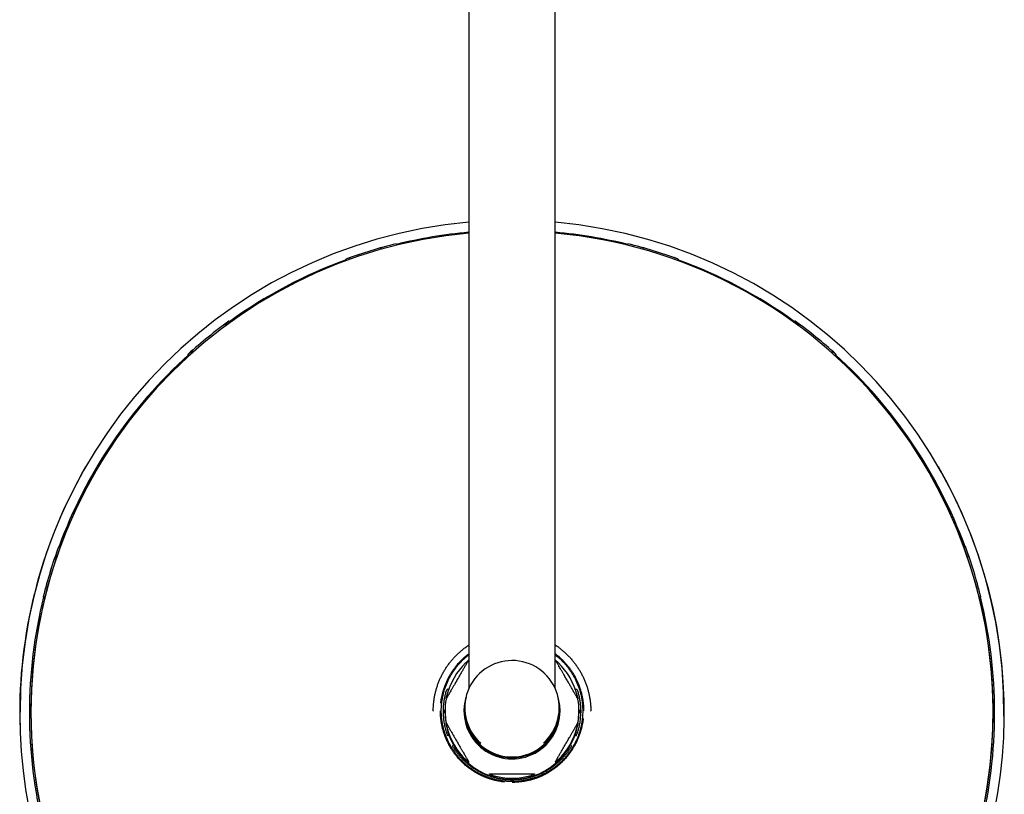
# Model space of a CAD drawing. Header units: millimetres. Extents: x 8 to 1762, y 12 to 2705.
# Tile 5 of 116: x 770 to 1020, y 906 to 1103. Entities that reach past the tile are written whole.
import ezdxf

# ---------------------------------------------------------------- set-up
doc = ezdxf.new("R2010")
doc.units = ezdxf.units.MM

msp = doc.modelspace()

# ---------------------------------------------------------------- linework, layer by layer
at = {"color": 7, "linetype": 'Continuous', "lineweight": 30}
for p, q in [((884.47, 1268.54), (884.47, 933.1)), ((906.37, 933.1), (906.37, 1268.54)), ((866.02, 1045.97), (866.02, 1045.99)), ((866.02, 1045.97), (866.11, 1045.61)), ((924.73, 1045.61), (924.81, 1045.97)), ((924.81, 1045.97), (924.82, 1045.99)), ((853.24, 1042.08), (853.25, 1042.04)), ((853.24, 1042.08), (853.25, 1042.07)), ((853.25, 1042.04), (853.24, 1041.99)), ((853.24, 1041.99), (853.25, 1042.03)), ((853.24, 1041.99), (853.27, 1042)), ((853.37, 1041.72), (853.25, 1042.07)), ((853.37, 1041.72), (853.25, 1042.04)), ((853.29, 1041.92), (853.25, 1041.91)), ((853.25, 1041.91), (853.33, 1041.7)), ((937.59, 1042.07), (937.46, 1041.72)), ((937.59, 1042.04), (937.47, 1041.72)), ((937.51, 1041.7), (937.58, 1041.91)), ((937.58, 1041.91), (937.54, 1041.92)), ((937.57, 1042), (937.59, 1041.99)), ((937.58, 1042.03), (937.59, 1041.99)), ((937.59, 1042.04), (937.59, 1042.08)), ((937.59, 1042.07), (937.59, 1042.08)), ((937.59, 1041.99), (937.59, 1042.04)), ((822.41, 1025.51), (823.01, 1025.41)), ((823.57, 1026.31), (823.53, 1026.32)), ((823.57, 1026.31), (823.55, 1026.34)), ((823.58, 1026.31), (823.57, 1026.31)), ((823.59, 1026.3), (823.58, 1026.31)), ((823.59, 1026.3), (823.8, 1025.99)), ((967.03, 1025.99), (967.25, 1026.3)), ((967.26, 1026.31), (967.25, 1026.3)), ((967.28, 1026.34), (967.26, 1026.31)), ((967.31, 1026.32), (967.26, 1026.31)), ((967.26, 1026.31), (967.26, 1026.31)), ((967.83, 1025.41), (968.43, 1025.51)), ((813.2, 1017.96), (813.2, 1017.91)), ((813.2, 1017.91), (813.21, 1017.87)), ((813.2, 1017.91), (813.2, 1017.91)), ((813.2, 1017.91), (813.21, 1017.9)), ((813.46, 1017.6), (813.21, 1017.9)), ((813.21, 1017.87), (813.21, 1017.82)), ((813.45, 1017.6), (813.21, 1017.87)), ((813.21, 1017.82), (813.23, 1017.84)), ((813.28, 1017.79), (813.23, 1017.74)), ((813.23, 1017.74), (813.4, 1017.55)), ((814.23, 1018.3), (814.26, 1018.91)), ((976.58, 1018.91), (976.6, 1018.3)), ((977.63, 1017.9), (977.38, 1017.6)), ((977.63, 1017.87), (977.38, 1017.6)), ((977.44, 1017.55), (977.61, 1017.74)), ((977.61, 1017.74), (977.55, 1017.79)), ((977.6, 1017.84), (977.63, 1017.82)), ((977.63, 1017.91), (977.63, 1017.96)), ((977.63, 1017.87), (977.64, 1017.91)), ((977.64, 1017.91), (977.63, 1017.91)), ((977.63, 1017.9), (977.64, 1017.91)), ((977.63, 1017.82), (977.63, 1017.87)), ((787.25, 989.47), (787.17, 989.33)), ((789.64, 988.12), (789.63, 988.09)), ((1001.21, 988.09), (1001.2, 988.12)), ((1003.67, 989.33), (1003.59, 989.47)), ((780.33, 969.16), (780.32, 969.17)), ((780.33, 969.16), (780.71, 969.01)), ((1010.13, 969.01), (1010.51, 969.16)), ((1010.51, 969.16), (1010.52, 969.17)), ((776.41, 956.4), (776.43, 956.37)), ((776.41, 956.4), (776.43, 956.39)), ((776.82, 956.28), (776.43, 956.39)), ((776.43, 956.37), (776.44, 956.32)), ((776.82, 956.27), (776.43, 956.37)), ((776.44, 956.32), (776.45, 956.36)), ((776.49, 956.35), (776.47, 956.25)), ((776.47, 956.25), (776.79, 956.17)), ((1014.41, 956.39), (1014.02, 956.28)), ((1014.41, 956.37), (1014.02, 956.27)), ((1014.04, 956.17), (1014.37, 956.25)), ((1014.37, 956.25), (1014.34, 956.35)), ((1014.39, 956.36), (1014.4, 956.32)), ((1014.4, 956.32), (1014.41, 956.37)), ((1014.41, 956.37), (1014.42, 956.4)), ((1014.41, 956.39), (1014.42, 956.4)), ((884.47, 944.11), (884.23, 943.96)), ((884.47, 940.38), (884.43, 940.35)), ((906.4, 940.35), (906.37, 940.38)), ((912.06, 932.69), (911.76, 932.89)), ((877.9, 927.44), (877.9, 927.33)), ((877.98, 928.76), (877.94, 927.81)), ((878.22, 927.43), (878.22, 927.22)), ((883.22, 927.42), (883.22, 927.4)), ((883.42, 928.19), (883.42, 927.7)), ((883.42, 927.68), (883.42, 927.5)), ((907.42, 927.7), (907.42, 928.19)), ((907.42, 927.5), (907.42, 927.68)), ((907.62, 927.4), (907.62, 927.42)), ((912.62, 927.43), (912.62, 927.22)), ((912.89, 927.81), (912.86, 928.74)), ((912.94, 927.33), (912.94, 927.44)), ((770.56, 923.9), (770.52, 927.04)), ((875.42, 927.38), (875.42, 927.3)), ((875.42, 927.3), (875.42, 927.33)), ((877.9, 927.33), (877.9, 927.23)), ((878.22, 927.08), (878.22, 927.22)), ((878.42, 927.38), (878.42, 927.02)), ((912.42, 927.02), (912.42, 927.38)), ((912.62, 927.22), (912.62, 927.08)), ((912.94, 927.23), (912.94, 927.33)), ((915.42, 927.3), (915.42, 927.38)), ((878.69, 924.31), (878.69, 924.36)), ((912.15, 924.36), (912.15, 924.31)), ((878.81, 921.8), (879.08, 921.15)), ((891.99, 916.06), (891.99, 916.18)), ((892.06, 916.18), (891.99, 916.18)), ((898.85, 916.18), (898.78, 916.18)), ((898.85, 916.18), (898.85, 916.06)), ((884.43, 914.41), (884.43, 914.37)), ((906.4, 914.37), (906.4, 914.41)), ((889.67, 911.34), (889.67, 911.39)), ((895.03, 910.01), (894.96, 909.94)), ((895.53, 910.13), (895.3, 910.13)), ((895.31, 910.13), (895.31, 910.13)), ((895.53, 910.13), (895.53, 910.13)), ((895.88, 909.94), (895.81, 910.01)), ((901.16, 911.39), (901.16, 911.34))]:
    msp.add_line(p, q, dxfattribs=at)
at = {"color": 7, "linetype": 'Continuous', "lineweight": 30, "flags": 128}
for points in [[(822.48, 1025.49), (822.51, 1025.51), (823.59, 1026.3)], [(967.25, 1026.3), (968.33, 1025.51), (968.35, 1025.49)], [(813.21, 1017.9), (814.2, 1018.79), (814.26, 1018.83)], [(976.58, 1018.83), (976.63, 1018.79), (977.63, 1017.9)]]:
    msp.add_lwpolyline(points, dxfattribs=at)
at = {"color": 7, "linetype": 'Continuous', "lineweight": 30}
for centre, radius, start, end in [((895.41, 927.03), 124.89, 95.0249, 179.9961), ((895.43, 927.03), 124.89, 359.564, 84.9752), ((895.41, 927.05), 122.13, 179.9959, 84.8518), ((895.41, 927.05), 122.13, 95.1388, 179.9962), ((895.42, 926.85), 122.54, 95.1265, 103.8622), ((895.42, 926.85), 122.54, 76.1378, 84.8735), ((895.42, 926.97), 122.6, 103.8746, 110.1206), ((895.42, 926.97), 122.58, 103.8746, 110.1206), ((895.42, 926.97), 122.58, 69.8794, 76.1254), ((895.42, 926.97), 122.6, 69.8794, 76.1254), ((895.41, 926.86), 122.53, 110.1061, 125.8421), ((895.42, 926.86), 122.53, 54.158, 69.8939), ((895.41, 927.01), 122.6, 125.8812, 132.1103), ((895.43, 927.01), 122.6, 47.8897, 54.1188), ((895.4, 926.88), 122.51, 132.0905, 159.824), ((895.44, 926.88), 122.51, 20.176, 47.9094), ((895.38, 926.85), 124.96, 149.9984, 179.9998), ((895.41, 926.86), 124.99, 180.0032, 29.9899), ((895.39, 927.03), 122.12, 149.9989, 228.3531), ((895.45, 927.03), 122.12, 311.6469, 30.0011), ((895.39, 927), 122.55, 159.8738, 166.1214), ((895.39, 927), 122.54, 159.8738, 166.1214), ((895.45, 927), 122.54, 13.8786, 20.1262), ((895.45, 927), 122.55, 13.8786, 20.1262), ((895.38, 926.88), 122.49, 166.0808, 180), ((895.45, 926.88), 122.49, 346.1734, 13.9192), ((895.42, 928.19), 12, 311.5829, 228.6172), ((895.41, 927.38), 16.99, 169.7484, 190.2516), ((895.42, 927.42), 12.2, 163.2866, 359.995), ((895.41, 927.4), 12.2, 163.5092, 179.9677), ((895.42, 927.42), 12.2, 0, 16.7234), ((895.42, 927.4), 12.2, 0.0323, 16.4908), ((895.42, 927.38), 16.99, 349.7484, 10.2516), ((877.82, 927.43), 0.4, 360, 76.9626), ((895.42, 927.7), 12, 180.0045, 270.0043), ((895.42, 927.68), 12, 179.9591, 253.4079), ((895.42, 927.5), 12, 180.007, 359.993), ((895.42, 927.7), 12, 269.9955, 359.9957), ((895.42, 927.68), 12, 286.5922, 0.0408), ((913.02, 927.43), 0.4, 103.0476, 180), ((895.38, 926.88), 122.49, 180, 193.8265), ((877.82, 927.22), 0.4, 283.0259, 359.9877), ((877.82, 927.08), 0.4, 288.3982, 0), ((895.42, 927.02), 17, 180.0043, 268.7325), ((895.42, 927.02), 17, 271.2674, 359.9958), ((913.02, 927.08), 0.4, 180, 251.6148), ((895.31, 909.73), 0.4, 89.9802, 134.9241), ((895.53, 909.73), 0.4, 45.076, 90.0198)]:
    msp.add_arc(centre, radius, start, end, dxfattribs=at)
for centre, major_axis, ratio, start_param, end_param in [((895.42, 927.61), (14.79, 8.54), 0.982547, 1.812518, 2.391387), ((895.42, 927.61), (14.79, -8.54), 0.982547, 0.750206, 1.329074), ((895.42, 927.61), (8.61, 14.91), 0.982846, 2.336117, 2.914986), ((895.42, 927.61), (-8.61, 14.91), 0.982846, 3.368199, 3.947068), ((895.42, 927.75), (0, 12.21), 0.982994, 2.955535, 3.327651), ((895.42, 927.61), (0, 17.29), 0.982994, 2.852158, 3.431027)]:
    msp.add_ellipse(centre, major_axis=major_axis, ratio=ratio, start_param=start_param, end_param=end_param, dxfattribs=at)
for points, knots in [([(853.25, 1041.91), (853.26, 1041.9), (853.26, 1041.89), (853.27, 1041.86), (853.28, 1041.82), (853.3, 1041.77), (853.32, 1041.73), (853.33, 1041.7), (853.33, 1041.7)], [0, 0, 0, 0, 0.1912465, 0.3880392, 0.5792857, 0.7760784, 0.9673249, 1, 1, 1, 1]), ([(937.51, 1041.7), (937.51, 1041.71), (937.53, 1041.75), (937.54, 1041.8), (937.56, 1041.84), (937.57, 1041.89), (937.58, 1041.9), (937.58, 1041.91)], [0, 0, 0, 0, 0.129089, 0.324355, 0.514118, 0.709384, 1, 1, 1, 1]), ([(813.23, 1017.74), (813.23, 1017.73), (813.24, 1017.73), (813.26, 1017.7), (813.29, 1017.67), (813.32, 1017.63), (813.36, 1017.59), (813.39, 1017.56), (813.4, 1017.54)], [0, 0, 0, 0, 0.172876, 0.350766, 0.523643, 0.701532, 0.874409, 1, 1, 1, 1]), ([(977.44, 1017.55), (977.44, 1017.55), (977.46, 1017.57), (977.49, 1017.61), (977.53, 1017.65), (977.56, 1017.69), (977.59, 1017.72), (977.6, 1017.73), (977.61, 1017.74)], [0, 0, 0, 0, 0.0259057, 0.2001788, 0.379506, 0.5537791, 0.7331063, 1, 1, 1, 1]), ([(776.47, 956.25), (776.47, 956.25), (776.48, 956.25), (776.51, 956.24), (776.55, 956.23), (776.6, 956.22), (776.66, 956.2), (776.73, 956.18), (776.77, 956.17), (776.79, 956.17)], [0, 0, 0, 0, 0.145077, 0.294361, 0.439438, 0.588722, 0.733798, 0.883082, 1, 1, 1, 1]), ([(1014.04, 956.17), (1014.05, 956.17), (1014.08, 956.18), (1014.14, 956.19), (1014.2, 956.21), (1014.26, 956.22), (1014.31, 956.24), (1014.35, 956.25), (1014.36, 956.25), (1014.37, 956.25)], [0, 0, 0, 0, 0.039027, 0.188434, 0.333629, 0.483036, 0.628231, 0.777638, 1, 1, 1, 1]), ([(908, 942.92), (907.88, 943.02), (907.52, 943.31), (906.97, 943.71), (906.54, 943.99), (906.37, 944.11)], [0, 0, 0, 0, 0.238586, 0.689824, 1, 1, 1, 1]), ([(908, 942.92), (908.11, 942.83), (908.46, 942.55), (909.02, 942.05), (909.68, 941.42), (910.3, 940.75), (910.9, 940.06), (911.46, 939.33), (911.99, 938.59), (912.49, 937.82), (912.95, 937.03), (913.37, 936.22), (913.75, 935.39), (914.1, 934.54), (914.41, 933.68), (914.68, 932.81), (914.9, 931.92), (915.09, 931.02), (915.24, 930.12), (915.34, 929.21), (915.41, 928.3), (915.41, 927.69), (915.42, 927.38)], [0, 0, 0, 0, 0.023728, 0.075111, 0.126494, 0.177876, 0.229259, 0.280642, 0.332025, 0.383407, 0.43479, 0.486173, 0.537555, 0.588938, 0.640321, 0.691704, 0.743086, 0.794469, 0.845852, 0.897235, 0.948617, 1, 1, 1, 1]), ([(877.34, 929.36), (877.37, 929.57), (877.42, 929.99), (877.52, 930.63), (877.63, 931.17), (877.73, 931.58), (877.8, 931.86), (877.87, 932.15), (877.96, 932.46), (878.06, 932.78), (878.18, 933.18), (878.34, 933.61), (878.51, 934.06), (878.67, 934.46), (878.81, 934.77), (878.9, 934.98), (878.97, 935.12), (879.03, 935.25), (879.09, 935.37), (879.14, 935.48), (879.19, 935.59), (879.25, 935.69), (879.32, 935.82), (879.4, 935.99), (879.51, 936.19), (879.64, 936.43), (879.8, 936.69), (879.97, 936.98), (880.17, 937.29), (880.39, 937.63), (880.64, 937.99), (880.86, 938.29), (881.02, 938.49), (881.1, 938.6), (881.18, 938.7), (881.25, 938.79), (881.33, 938.89), (881.49, 939.09), (881.73, 939.38), (882.05, 939.73), (882.35, 940.05), (882.66, 940.36), (882.96, 940.65), (883.4, 941.05), (883.89, 941.48), (884.3, 941.79), (884.47, 941.91)], [0, 0, 0, 0, 0.0413888, 0.0855255, 0.1324567, 0.1516691, 0.1713218, 0.1914171, 0.2119574, 0.235209, 0.2603264, 0.2956439, 0.3280698, 0.3575436, 0.3840135, 0.394909, 0.4051863, 0.4148423, 0.4238737, 0.4322777, 0.4400516, 0.4471921, 0.4570236, 0.4696137, 0.4849759, 0.5031256, 0.5240794, 0.5463682, 0.5711684, 0.5984929, 0.6283533, 0.6607582, 0.6726424, 0.6808083, 0.6889446, 0.6970514, 0.7051282, 0.713175, 0.7506969, 0.7806446, 0.8101261, 0.8391332, 0.8676588, 0.8956969, 0.9587274, 1, 1, 1, 1]), ([(877.46, 927.41), (877.46, 927.71), (877.47, 928.3), (877.54, 929.18), (877.65, 930.05), (877.8, 930.92), (877.99, 931.78), (878.22, 932.63), (878.5, 933.46), (878.82, 934.28), (879.18, 935.09), (879.57, 935.88), (880.01, 936.65), (880.48, 937.39), (880.99, 938.12), (881.53, 938.81), (882.1, 939.48), (882.71, 940.11), (883.34, 940.72), (883.93, 941.22), (884.32, 941.52), (884.47, 941.63)], [0, 0, 0, 0, 0.053921, 0.107621, 0.161232, 0.214883, 0.268363, 0.321813, 0.375364, 0.429143, 0.482826, 0.536455, 0.590161, 0.644075, 0.697819, 0.751371, 0.804858, 0.858411, 0.911615, 0.964973, 1, 1, 1, 1]), ([(884.43, 940.35), (884.43, 940.35), (884.43, 940.35), (884.41, 940.32), (884.38, 940.27), (884.33, 940.18), (884.25, 940.05), (884.15, 939.88), (884.04, 939.69), (883.93, 939.5), (883.81, 939.29), (883.66, 939.03), (883.48, 938.72), (883.26, 938.35), (883.04, 937.98), (882.75, 937.47), (882.38, 936.83), (881.9, 936.01), (881.4, 935.13), (880.92, 934.3), (880.5, 933.57), (880.17, 933), (879.88, 932.49), (879.66, 932.12), (879.49, 931.81), (879.35, 931.57), (879.21, 931.34), (879.09, 931.13), (878.99, 930.94), (878.9, 930.79), (878.82, 930.64), (878.76, 930.54), (878.72, 930.47), (878.7, 930.42), (878.69, 930.41), (878.69, 930.41)], [0, 0, 0, 0, 0.007726, 0.017892, 0.029881, 0.042216, 0.061502, 0.081281, 0.100989, 0.12085, 0.141031, 0.161277, 0.195631, 0.229996, 0.264698, 0.299403, 0.369904, 0.440556, 0.524482, 0.60854, 0.666475, 0.724507, 0.765011, 0.805618, 0.828273, 0.850976, 0.873888, 0.896918, 0.913959, 0.931133, 0.948198, 0.96568, 0.975818, 0.986192, 1, 1, 1, 1]), ([(883.73, 939.67), (883.8, 939.73), (883.93, 939.86), (884.11, 940.02), (884.24, 940.14), (884.33, 940.21), (884.36, 940.24), (884.37, 940.25)], [0, 0, 0, 0, 0.283733, 0.566993, 0.796364, 0.912434, 1, 1, 1, 1]), ([(906.37, 941.91), (906.37, 941.91), (906.42, 941.88), (906.5, 941.81), (906.61, 941.73), (906.7, 941.65), (906.8, 941.58), (906.89, 941.5), (907.1, 941.34), (907.38, 941.1), (907.74, 940.78), (908.06, 940.48), (908.36, 940.17), (908.66, 939.87), (909.06, 939.43), (909.55, 938.85), (910.12, 938.11), (910.65, 937.35), (910.99, 936.8), (911.16, 936.5), (911.18, 936.46), (911.2, 936.43), (911.22, 936.39), (911.24, 936.35), (911.28, 936.28), (911.34, 936.18), (911.43, 936.01), (911.54, 935.81), (911.67, 935.56), (911.81, 935.28), (911.93, 935), (912.03, 934.79), (912.11, 934.62), (912.17, 934.47), (912.24, 934.3), (912.32, 934.11), (912.39, 933.92), (912.47, 933.71), (912.55, 933.49), (912.63, 933.25), (912.71, 933.02), (912.85, 932.57), (913.03, 931.93), (913.23, 931.08), (913.37, 930.3), (913.47, 929.54), (913.54, 928.83), (913.59, 928.12), (913.59, 927.65), (913.6, 927.41)], [0, 0, 0, 0, 0.000277, 0.010778, 0.017994, 0.025183, 0.032346, 0.039483, 0.046593, 0.079748, 0.10621, 0.13226, 0.157891, 0.183097, 0.207871, 0.263566, 0.319121, 0.374486, 0.429599, 0.434267, 0.436064, 0.438178, 0.440609, 0.443357, 0.446422, 0.454897, 0.465125, 0.479575, 0.496483, 0.515832, 0.53515, 0.550262, 0.558638, 0.568287, 0.579201, 0.591373, 0.603494, 0.616635, 0.630784, 0.64593, 0.661535, 0.673648, 0.7303, 0.780249, 0.829571, 0.873051, 0.915974, 0.958303, 1, 1, 1, 1]), ([(906.37, 941.64), (906.51, 941.53), (906.89, 941.24), (907.47, 940.74), (908.11, 940.13), (908.72, 939.49), (909.29, 938.82), (909.84, 938.13), (910.34, 937.4), (910.82, 936.66), (911.25, 935.89), (911.64, 935.11), (912, 934.3), (912.32, 933.48), (912.6, 932.64), (912.84, 931.79), (913.03, 930.93), (913.19, 930.06), (913.29, 929.18), (913.36, 928.3), (913.37, 927.71), (913.38, 927.41)], [0, 0, 0, 0, 0.032901, 0.086602, 0.140423, 0.194087, 0.247741, 0.301519, 0.355553, 0.409113, 0.4626, 0.516141, 0.569863, 0.623606, 0.677181, 0.730716, 0.784337, 0.83848, 0.892383, 0.946178, 1, 1, 1, 1]), ([(912.15, 930.41), (912.15, 930.41), (912.14, 930.42), (912.12, 930.45), (912.09, 930.51), (912.04, 930.6), (911.96, 930.74), (911.86, 930.92), (911.75, 931.11), (911.64, 931.31), (911.52, 931.51), (911.37, 931.77), (911.19, 932.09), (910.97, 932.46), (910.76, 932.84), (910.46, 933.35), (910.09, 933.99), (909.62, 934.82), (909.11, 935.69), (908.63, 936.52), (908.21, 937.25), (907.88, 937.82), (907.59, 938.32), (907.38, 938.69), (907.2, 939), (907.06, 939.23), (906.93, 939.47), (906.81, 939.67), (906.7, 939.85), (906.61, 940), (906.53, 940.14), (906.47, 940.24), (906.43, 940.31), (906.41, 940.35), (906.41, 940.35), (906.4, 940.35)], [0, 0, 0, 0, 0.009834, 0.02, 0.031989, 0.044324, 0.06361, 0.083389, 0.103097, 0.122958, 0.14314, 0.163386, 0.19774, 0.232105, 0.266807, 0.301513, 0.372014, 0.442667, 0.526593, 0.610652, 0.668587, 0.72662, 0.767124, 0.807731, 0.830386, 0.853089, 0.876001, 0.899031, 0.916073, 0.933247, 0.950312, 0.967795, 0.977932, 0.988307, 1, 1, 1, 1]), ([(906.47, 940.25), (906.47, 940.25), (906.49, 940.23), (906.55, 940.18), (906.65, 940.09), (906.78, 939.97), (906.94, 939.83), (907.05, 939.72), (907.1, 939.67)], [0, 0, 0, 0, 0.033719, 0.165039, 0.2967, 0.530344, 0.76526, 1, 1, 1, 1]), ([(878.79, 932.7), (878.74, 932.55), (878.64, 932.24), (878.5, 931.76), (878.38, 931.27), (878.27, 930.78), (878.18, 930.28), (878.1, 929.78), (878.03, 929.27), (878, 928.93), (877.98, 928.76)], [0, 0, 0, 0, 0.118794, 0.243463, 0.368549, 0.493634, 0.620007, 0.74638, 0.87319, 1, 1, 1, 1]), ([(879.08, 932.89), (879.02, 932.85), (878.92, 932.79), (878.82, 932.72), (878.77, 932.69)], [0, 0, 0, 0, 0.5, 1, 1, 1, 1]), ([(879.18, 932.85), (879.17, 932.86), (879.13, 932.87), (879.09, 932.88), (879.08, 932.89), (879.08, 932.89)], [0, 0, 0, 0, 0.2525, 0.512325, 1, 1, 1, 1]), ([(879.33, 932.81), (879.31, 932.82), (879.25, 932.83), (879.21, 932.85), (879.18, 932.85)], [0, 0, 0, 0, 0.373352, 1, 1, 1, 1]), ([(911.65, 932.85), (911.64, 932.85), (911.6, 932.84), (911.55, 932.82), (911.51, 932.81), (911.5, 932.81)], [0, 0, 0, 0, 0.394483, 0.800231, 1, 1, 1, 1]), ([(911.65, 932.85), (911.67, 932.86), (911.7, 932.87), (911.74, 932.88), (911.75, 932.89), (911.76, 932.89)], [0, 0, 0, 0, 0.252669, 0.512668, 1, 1, 1, 1]), ([(912.86, 928.74), (912.84, 928.9), (912.81, 929.24), (912.74, 929.74), (912.66, 930.24), (912.57, 930.74), (912.46, 931.24), (912.34, 931.74), (912.2, 932.22), (912.1, 932.54), (912.05, 932.7)], [0, 0, 0, 0, 0.124642, 0.249283, 0.374344, 0.499406, 0.625753, 0.752102, 0.878884, 1, 1, 1, 1]), ([(878.7, 930.44), (878.7, 930.44), (878.71, 930.47), (878.72, 930.55), (878.75, 930.67), (878.78, 930.84), (878.83, 931.05), (878.86, 931.2), (878.88, 931.27)], [0, 0, 0, 0, 0.043786, 0.173738, 0.304027, 0.535237, 0.767706, 1, 1, 1, 1]), ([(911.95, 931.27), (911.97, 931.18), (912.02, 931.01), (912.07, 930.77), (912.1, 930.6), (912.12, 930.49), (912.13, 930.45), (912.13, 930.44)], [0, 0, 0, 0, 0.280969, 0.561469, 0.788605, 0.903544, 1, 1, 1, 1]), ([(893.47, 909.34), (893.27, 909.37), (892.85, 909.42), (892.2, 909.52), (891.66, 909.63), (891.25, 909.73), (890.97, 909.8), (890.68, 909.87), (890.37, 909.96), (890.05, 910.06), (889.65, 910.18), (889.22, 910.34), (888.77, 910.51), (888.37, 910.67), (888.06, 910.8), (887.85, 910.9), (887.71, 910.97), (887.58, 911.03), (887.46, 911.09), (887.35, 911.14), (887.25, 911.19), (887.14, 911.25), (887.01, 911.31), (886.84, 911.4), (886.64, 911.51), (886.41, 911.64), (886.14, 911.79), (885.85, 911.97), (885.54, 912.16), (885.2, 912.39), (884.84, 912.64), (884.54, 912.86), (884.34, 913.01), (884.23, 913.1), (884.13, 913.17), (884.04, 913.25), (883.94, 913.32), (883.74, 913.49), (883.45, 913.73), (883.1, 914.05), (882.78, 914.35), (882.47, 914.65), (882.18, 914.96), (881.78, 915.39), (881.28, 915.97), (880.72, 916.71), (880.19, 917.48), (879.85, 918.03), (879.68, 918.33), (879.65, 918.37), (879.63, 918.4), (879.61, 918.43), (879.59, 918.47), (879.55, 918.54), (879.49, 918.65), (879.4, 918.81), (879.3, 919.02), (879.17, 919.27), (879.03, 919.55), (878.9, 919.82), (878.8, 920.04), (878.73, 920.21), (878.66, 920.36), (878.59, 920.53), (878.52, 920.71), (878.44, 920.91), (878.37, 921.11), (878.29, 921.34), (878.2, 921.58), (878.13, 921.8), (877.99, 922.25), (877.81, 922.89), (877.61, 923.74), (877.47, 924.53), (877.36, 925.28), (877.29, 926), (877.25, 926.71), (877.24, 927.18), (877.24, 927.41)], [0, 0, 0, 0, 0.023094, 0.047722, 0.073909, 0.084629, 0.095595, 0.106808, 0.118269, 0.131243, 0.145258, 0.164965, 0.183058, 0.199504, 0.214273, 0.220353, 0.226087, 0.231475, 0.236515, 0.241204, 0.245542, 0.249526, 0.255012, 0.262037, 0.270609, 0.280736, 0.292428, 0.304865, 0.318703, 0.333949, 0.350611, 0.368692, 0.375324, 0.37988, 0.38442, 0.388943, 0.39345, 0.39794, 0.418877, 0.435587, 0.452037, 0.468223, 0.48414, 0.499784, 0.534954, 0.570037, 0.604998, 0.639801, 0.64275, 0.643884, 0.645219, 0.646754, 0.64849, 0.650425, 0.655777, 0.662235, 0.67136, 0.682038, 0.694256, 0.706455, 0.715998, 0.721287, 0.72738, 0.734272, 0.741958, 0.749613, 0.757911, 0.766846, 0.776411, 0.786265, 0.793914, 0.829689, 0.861231, 0.892377, 0.919834, 0.946939, 0.973669, 1, 1, 1, 1]), ([(913.38, 927.41), (913.37, 927.12), (913.36, 926.53), (913.3, 925.65), (913.19, 924.78), (913.04, 923.91), (912.85, 923.05), (912.61, 922.2), (912.34, 921.37), (912.02, 920.54), (911.66, 919.74), (911.26, 918.95), (910.83, 918.18), (910.36, 917.44), (909.85, 916.71), (909.31, 916.02), (908.73, 915.35), (908.13, 914.72), (907.49, 914.11), (906.83, 913.54), (906.13, 913), (905.4, 912.5), (904.66, 912.03), (903.89, 911.6), (903.1, 911.2), (902.29, 910.84), (901.47, 910.52), (900.63, 910.24), (899.78, 910.01), (898.92, 909.81), (898.06, 909.65), (897.18, 909.54), (896.31, 909.47), (895.43, 909.45), (894.56, 909.47), (893.68, 909.54), (892.81, 909.64), (891.93, 909.79), (891.07, 909.99), (890.22, 910.22), (889.38, 910.5), (888.56, 910.81), (887.76, 911.17), (886.97, 911.56), (886.2, 911.99), (885.46, 912.47), (884.73, 912.97), (884.04, 913.52), (883.37, 914.09), (882.73, 914.7), (882.12, 915.34), (881.54, 916.01), (881, 916.7), (880.49, 917.43), (880.02, 918.17), (879.59, 918.94), (879.19, 919.72), (878.83, 920.53), (878.51, 921.35), (878.24, 922.19), (878, 923.04), (877.8, 923.9), (877.65, 924.77), (877.54, 925.65), (877.47, 926.53), (877.46, 927.12), (877.46, 927.41)], [0, 0, 0, 0, 0.015701, 0.031338, 0.046949, 0.062571, 0.078144, 0.093708, 0.109301, 0.124961, 0.140592, 0.156208, 0.171847, 0.187546, 0.203195, 0.218789, 0.234364, 0.249957, 0.26545, 0.280987, 0.296609, 0.312354, 0.327947, 0.343538, 0.359164, 0.374859, 0.390541, 0.406158, 0.421746, 0.437341, 0.453062, 0.468662, 0.484182, 0.499661, 0.515222, 0.530788, 0.546397, 0.562086, 0.577795, 0.593428, 0.609025, 0.624623, 0.640237, 0.655821, 0.671413, 0.687051, 0.702733, 0.718374, 0.734012, 0.749685, 0.765313, 0.780937, 0.796597, 0.812333, 0.82793, 0.843505, 0.859097, 0.874741, 0.890391, 0.905993, 0.921583, 0.937197, 0.952964, 0.968661, 0.984327, 1, 1, 1, 1]), ([(877.91, 927.82), (877.91, 927.82), (877.91, 927.82), (877.91, 927.8), (877.9, 927.76), (877.9, 927.69), (877.9, 927.57), (877.9, 927.48), (877.9, 927.44)], [0, 0, 0, 0, 0.148474, 0.279703, 0.410654, 0.606609, 0.80291, 1, 1, 1, 1]), ([(912.94, 927.44), (912.94, 927.48), (912.94, 927.56), (912.93, 927.67), (912.93, 927.76), (912.93, 927.8), (912.93, 927.82), (912.93, 927.82), (912.93, 927.82)], [0, 0, 0, 0, 0.185382, 0.370695, 0.557904, 0.752719, 0.861299, 1, 1, 1, 1]), ([(877.9, 927.23), (877.9, 927.18), (877.9, 927.1), (877.9, 926.99), (877.9, 926.9), (877.91, 926.85), (877.91, 926.83), (877.91, 926.83), (877.91, 926.83)], [0, 0, 0, 0, 0.1853817, 0.3706955, 0.5579042, 0.7527187, 0.8612988, 1, 1, 1, 1]), ([(877.91, 926.83), (877.91, 926.82), (877.92, 926.8), (877.92, 926.78), (877.93, 926.76)], [0, 0, 0, 0, 0.417275, 1, 1, 1, 1]), ([(877.93, 926.76), (877.93, 926.76), (877.93, 926.73), (877.94, 926.71), (877.94, 926.7)], [0, 0, 0, 0, 0.39994, 1, 1, 1, 1]), ([(877.94, 926.7), (877.95, 926.49), (877.97, 926.08), (878.02, 925.47), (878.1, 924.85), (878.19, 924.24), (878.31, 923.62), (878.46, 923.01), (878.62, 922.4), (878.75, 922), (878.81, 921.8)], [0, 0, 0, 0, 0.123403, 0.246806, 0.370832, 0.494858, 0.620815, 0.746772, 0.873386, 1, 1, 1, 1]), ([(913.49, 925.47), (913.47, 925.26), (913.42, 924.84), (913.31, 924.2), (913.2, 923.66), (913.11, 923.25), (913.04, 922.96), (912.96, 922.68), (912.88, 922.37), (912.78, 922.05), (912.65, 921.65), (912.5, 921.22), (912.33, 920.77), (912.16, 920.36), (912.03, 920.06), (911.93, 919.85), (911.87, 919.71), (911.81, 919.58), (911.75, 919.46), (911.69, 919.35), (911.64, 919.24), (911.59, 919.13), (911.52, 919), (911.43, 918.84), (911.32, 918.64), (911.19, 918.4), (911.04, 918.14), (910.87, 917.85), (910.67, 917.54), (910.45, 917.2), (910.19, 916.84), (909.98, 916.54), (909.82, 916.34), (909.73, 916.23), (909.66, 916.13), (909.59, 916.04), (909.51, 915.94), (909.34, 915.74), (909.1, 915.45), (908.78, 915.09), (908.48, 914.78), (908.18, 914.47), (907.87, 914.18), (907.44, 913.78), (906.86, 913.28), (906.12, 912.71), (905.35, 912.19), (904.8, 911.85), (904.51, 911.67), (904.46, 911.65), (904.43, 911.63), (904.4, 911.61), (904.36, 911.59), (904.29, 911.55), (904.18, 911.49), (904.02, 911.4), (903.81, 911.29), (903.56, 911.16), (903.28, 911.03), (903.01, 910.9), (902.79, 910.8), (902.62, 910.73), (902.47, 910.66), (902.3, 910.59), (902.12, 910.52), (901.92, 910.44), (901.72, 910.36), (901.49, 910.28), (901.26, 910.2), (901.03, 910.13), (900.58, 909.98), (899.94, 909.8), (899.09, 909.61), (898.3, 909.47), (897.55, 909.36), (896.83, 909.29), (896.12, 909.25), (895.65, 909.24), (895.42, 909.24)], [0, 0, 0, 0, 0.023094, 0.047722, 0.073909, 0.084629, 0.095595, 0.106808, 0.118269, 0.131243, 0.145258, 0.164965, 0.183058, 0.199504, 0.214273, 0.220353, 0.226087, 0.231475, 0.236515, 0.241204, 0.245542, 0.249526, 0.255012, 0.262037, 0.270609, 0.280736, 0.292428, 0.304865, 0.318703, 0.333949, 0.350611, 0.368692, 0.375324, 0.37988, 0.38442, 0.388943, 0.39345, 0.39794, 0.418877, 0.435587, 0.452037, 0.468223, 0.48414, 0.499784, 0.534954, 0.570037, 0.604998, 0.639801, 0.64275, 0.643884, 0.645219, 0.646754, 0.64849, 0.650425, 0.655777, 0.662235, 0.67136, 0.682038, 0.694256, 0.706455, 0.715998, 0.721288, 0.727381, 0.734273, 0.741959, 0.749614, 0.757911, 0.766846, 0.776411, 0.786265, 0.793914, 0.829689, 0.861231, 0.892377, 0.919834, 0.946939, 0.973669, 1, 1, 1, 1]), ([(912.03, 921.81), (912.09, 922), (912.21, 922.39), (912.37, 922.98), (912.52, 923.58), (912.64, 924.19), (912.73, 924.81), (912.81, 925.44), (912.87, 926.07), (912.88, 926.49), (912.89, 926.7)], [0, 0, 0, 0, 0.121789, 0.245402, 0.369643, 0.493884, 0.62008, 0.746277, 0.873138, 1, 1, 1, 1]), ([(912.89, 926.7), (912.89, 926.71), (912.9, 926.73), (912.91, 926.75), (912.91, 926.76)], [0, 0, 0, 0, 0.39994, 1, 1, 1, 1]), ([(912.91, 926.76), (912.91, 926.77), (912.92, 926.79), (912.92, 926.81), (912.93, 926.83)], [0, 0, 0, 0, 0.4172747, 1, 1, 1, 1]), ([(912.93, 926.83), (912.93, 926.83), (912.93, 926.83), (912.93, 926.86), (912.93, 926.9), (912.93, 926.98), (912.94, 927.09), (912.94, 927.18), (912.94, 927.23)], [0, 0, 0, 0, 0.148474, 0.279703, 0.410654, 0.60661, 0.80291, 1, 1, 1, 1]), ([(878.69, 924.36), (878.69, 924.36), (878.69, 924.35), (878.71, 924.32), (878.74, 924.27), (878.8, 924.18), (878.87, 924.05), (878.97, 923.88), (879.08, 923.69), (879.2, 923.5), (879.32, 923.29), (879.47, 923.04), (879.65, 922.72), (879.86, 922.35), (880.08, 921.98), (880.37, 921.47), (880.74, 920.83), (881.22, 920.01), (881.72, 919.13), (882.2, 918.3), (882.62, 917.57), (882.95, 917), (883.24, 916.5), (883.46, 916.12), (883.64, 915.82), (883.77, 915.58), (883.91, 915.34), (884.03, 915.13), (884.13, 914.94), (884.22, 914.79), (884.3, 914.65), (884.36, 914.54), (884.4, 914.47), (884.43, 914.42), (884.43, 914.42), (884.43, 914.41)], [0, 0, 0, 0, 0.009813, 0.019958, 0.031922, 0.044231, 0.063476, 0.083213, 0.10288, 0.122699, 0.142838, 0.163042, 0.197323, 0.231615, 0.266244, 0.300877, 0.371229, 0.441733, 0.525482, 0.609364, 0.667177, 0.725086, 0.765506, 0.806027, 0.828634, 0.851289, 0.874153, 0.897135, 0.91414, 0.931278, 0.948307, 0.965753, 0.975869, 0.986221, 1, 1, 1, 1]), ([(878.88, 923.38), (878.86, 923.47), (878.82, 923.65), (878.77, 923.88), (878.74, 924.06), (878.71, 924.17), (878.7, 924.25), (878.69, 924.3), (878.69, 924.31), (878.69, 924.31)], [0, 0, 0, 0, 0.226578, 0.452779, 0.635946, 0.728635, 0.821055, 0.926691, 1, 1, 1, 1]), ([(906.4, 914.41), (906.4, 914.41), (906.41, 914.42), (906.42, 914.45), (906.46, 914.51), (906.51, 914.61), (906.59, 914.74), (906.69, 914.92), (906.8, 915.11), (906.91, 915.31), (907.03, 915.52), (907.18, 915.78), (907.36, 916.09), (907.57, 916.47), (907.79, 916.84), (908.08, 917.35), (908.46, 918), (908.93, 918.82), (909.44, 919.7), (909.91, 920.52), (910.34, 921.25), (910.67, 921.82), (910.96, 922.33), (911.17, 922.7), (911.35, 923), (911.49, 923.23), (911.62, 923.47), (911.74, 923.67), (911.85, 923.85), (911.94, 924.01), (912.02, 924.14), (912.08, 924.24), (912.11, 924.31), (912.14, 924.35), (912.14, 924.36), (912.15, 924.36)], [0, 0, 0, 0, 0.0098134, 0.0199575, 0.0319218, 0.0442306, 0.0634763, 0.0832135, 0.1028798, 0.1226989, 0.142838, 0.1630415, 0.1973232, 0.2316151, 0.2662442, 0.3008766, 0.3712294, 0.4417328, 0.5254819, 0.6093636, 0.6671768, 0.7250865, 0.7655056, 0.8060271, 0.8286345, 0.8512889, 0.8741532, 0.8971345, 0.9141399, 0.9312783, 0.9483072, 0.9657526, 0.9758687, 0.9862215, 1, 1, 1, 1]), ([(912.15, 924.31), (912.15, 924.31), (912.14, 924.3), (912.14, 924.25), (912.13, 924.2), (912.11, 924.12), (912.09, 923.99), (912.05, 923.81), (912, 923.6), (911.97, 923.45), (911.95, 923.38)], [0, 0, 0, 0, 0.102475, 0.165715, 0.229077, 0.333847, 0.43889, 0.625297, 0.812719, 1, 1, 1, 1]), ([(879.18, 921.17), (879.17, 921.17), (879.13, 921.16), (879.09, 921.15), (879.08, 921.15), (879.08, 921.15)], [0, 0, 0, 0, 0.252669, 0.512668, 1, 1, 1, 1]), ([(879.18, 921.17), (879.2, 921.18), (879.23, 921.18), (879.3, 921.2), (879.37, 921.22), (879.42, 921.22), (879.44, 921.23)], [0, 0, 0, 0, 0.250874, 0.508911, 0.759828, 1, 1, 1, 1]), ([(911.39, 921.23), (911.4, 921.22), (911.44, 921.22), (911.5, 921.21), (911.58, 921.19), (911.63, 921.18), (911.65, 921.17)], [0, 0, 0, 0, 0.096928, 0.348811, 0.608245, 1, 1, 1, 1]), ([(911.65, 921.17), (911.67, 921.17), (911.7, 921.16), (911.74, 921.15), (911.75, 921.15), (911.76, 921.15)], [0, 0, 0, 0, 0.2525, 0.512325, 1, 1, 1, 1]), ([(911.76, 921.15), (911.8, 921.26), (911.89, 921.47), (911.98, 921.69), (912.03, 921.8)], [0, 0, 0, 0, 0.5, 1, 1, 1, 1]), ([(910.62, 918.64), (910.58, 918.55), (910.39, 918.22), (910.03, 917.66), (909.53, 916.96), (909, 916.27), (908.44, 915.62), (907.84, 914.99), (907.22, 914.4), (906.57, 913.84), (905.89, 913.31), (905.18, 912.81), (904.45, 912.35), (903.7, 911.92), (902.94, 911.53), (902.15, 911.19), (901.35, 910.88), (900.53, 910.61), (899.7, 910.38), (898.86, 910.19), (898.01, 910.04), (897.15, 909.93), (896.29, 909.87), (895.43, 909.84), (894.57, 909.87), (893.71, 909.93), (892.85, 910.03), (892, 910.18), (891.16, 910.37), (890.33, 910.6), (889.52, 910.87), (888.71, 911.17), (887.92, 911.52), (887.15, 911.91), (886.4, 912.34), (885.67, 912.8), (884.97, 913.29), (884.29, 913.82), (883.64, 914.38), (883.01, 914.98), (882.41, 915.6), (881.85, 916.26), (881.32, 916.94), (880.82, 917.64), (880.46, 918.21), (880.27, 918.54), (880.23, 918.62)], [0, 0, 0, 0, 0.0076172, 0.0309645, 0.054417, 0.0779643, 0.1015153, 0.1249792, 0.1483878, 0.1718265, 0.1952836, 0.2187463, 0.2422012, 0.2656346, 0.2890333, 0.3123852, 0.3357424, 0.3591541, 0.3826037, 0.4060732, 0.4295441, 0.4529977, 0.4764161, 0.4997827, 0.5231964, 0.5467166, 0.570268, 0.5937758, 0.617186, 0.6405312, 0.6638684, 0.6872548, 0.7107451, 0.7343015, 0.7578394, 0.7812741, 0.8046121, 0.8279528, 0.851353, 0.8748704, 0.8984334, 0.9219412, 0.9454061, 0.9688386, 0.9922479, 1, 1, 1, 1]), ([(884.43, 914.37), (884.43, 914.37), (884.42, 914.37), (884.39, 914.4), (884.35, 914.43), (884.29, 914.48), (884.19, 914.57), (884.06, 914.68), (883.9, 914.83), (883.79, 914.93), (883.73, 914.98)], [0, 0, 0, 0, 0.102475, 0.165715, 0.229077, 0.333847, 0.43889, 0.625297, 0.812719, 1, 1, 1, 1]), ([(893.2, 915.75), (893.12, 915.77), (892.95, 915.8), (892.71, 915.86), (892.48, 915.91), (892.28, 915.97), (892.15, 916.01), (892.07, 916.03), (892.02, 916.05), (891.99, 916.06), (891.99, 916.06), (891.99, 916.06)], [0, 0, 0, 0, 0.167751, 0.33623, 0.503676, 0.67001, 0.785436, 0.843943, 0.90227, 0.972054, 1, 1, 1, 1]), ([(898.85, 916.06), (898.84, 916.06), (898.83, 916.05), (898.8, 916.04), (898.75, 916.03), (898.68, 916.01), (898.57, 915.97), (898.42, 915.93), (898.24, 915.88), (897.98, 915.82), (897.77, 915.78), (897.64, 915.75)], [0, 0, 0, 0, 0.0733013, 0.11805, 0.1628881, 0.2378603, 0.3130303, 0.4481364, 0.5839657, 0.7196986, 1, 1, 1, 1]), ([(907.1, 914.98), (907.04, 914.92), (906.9, 914.8), (906.73, 914.64), (906.59, 914.52), (906.51, 914.45), (906.45, 914.4), (906.41, 914.37), (906.4, 914.37), (906.4, 914.37)], [0, 0, 0, 0, 0.226578, 0.452779, 0.635946, 0.728635, 0.821055, 0.926691, 1, 1, 1, 1]), ([(889.67, 911.39), (889.68, 911.39), (889.68, 911.39), (889.72, 911.39), (889.78, 911.39), (889.89, 911.4), (890.04, 911.4), (890.24, 911.4), (890.46, 911.4), (890.69, 911.4), (890.93, 911.41), (891.23, 911.41), (891.59, 911.41), (892.02, 911.41), (892.45, 911.41), (893.04, 911.41), (893.78, 911.42), (894.73, 911.42), (895.74, 911.42), (896.7, 911.42), (897.54, 911.41), (898.2, 911.41), (898.78, 911.41), (899.21, 911.41), (899.57, 911.41), (899.84, 911.41), (900.11, 911.4), (900.35, 911.4), (900.56, 911.4), (900.74, 911.4), (900.9, 911.4), (901.02, 911.39), (901.1, 911.39), (901.15, 911.39), (901.16, 911.39), (901.16, 911.39)], [0, 0, 0, 0, 0.009813, 0.019958, 0.031922, 0.044231, 0.063476, 0.083213, 0.10288, 0.122699, 0.142838, 0.163042, 0.197323, 0.231615, 0.266244, 0.300877, 0.371229, 0.441733, 0.525482, 0.609364, 0.667177, 0.725086, 0.765506, 0.806027, 0.828634, 0.851289, 0.874153, 0.897135, 0.91414, 0.931278, 0.948307, 0.965753, 0.975869, 0.986221, 1, 1, 1, 1]), ([(890.57, 911.04), (890.48, 911.06), (890.31, 911.12), (890.08, 911.19), (889.91, 911.25), (889.8, 911.29), (889.73, 911.32), (889.68, 911.34), (889.68, 911.34), (889.67, 911.34)], [0, 0, 0, 0, 0.2265782, 0.4527792, 0.6359456, 0.7286347, 0.8210546, 0.9266914, 1, 1, 1, 1]), ([(901.16, 911.34), (901.16, 911.34), (901.15, 911.33), (901.11, 911.32), (901.06, 911.3), (900.98, 911.27), (900.86, 911.23), (900.69, 911.17), (900.48, 911.1), (900.34, 911.06), (900.27, 911.04)], [0, 0, 0, 0, 0.102475, 0.165715, 0.229077, 0.333847, 0.43889, 0.625297, 0.812719, 1, 1, 1, 1])]:
    msp.add_open_spline(points, degree=3, knots=knots, dxfattribs=at)
for points in [[(875.53, 929.53), (875.57, 929.83), (875.64, 930.44), (875.81, 931.34), (876.01, 932.23), (876.25, 933.11), (876.53, 933.98), (876.85, 934.84), (877.21, 935.68), (877.61, 936.5), (878.05, 937.31), (878.52, 938.09), (879.02, 938.85), (879.57, 939.59), (880.14, 940.3), (880.75, 940.99), (881.38, 941.64), (882.05, 942.27), (882.75, 942.86), (883.47, 943.43), (883.97, 943.78), (884.22, 943.95)], [(875.42, 927.38), (875.42, 927.62), (875.43, 928.1), (875.46, 928.82), (875.51, 929.29), (875.53, 929.53)]]:
    msp.add_open_spline(points, degree=3, dxfattribs=at)

doc.saveas('drawing.dxf')
